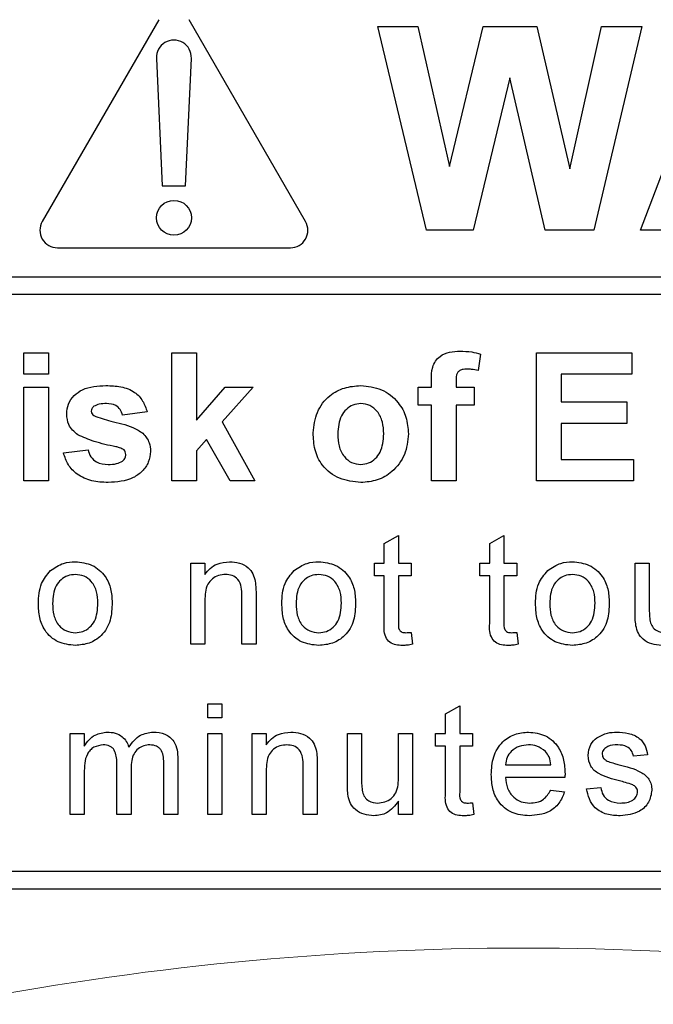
# Model space of a CAD drawing. Header units: millimetres. Extents: x 5 to 418, y 2 to 292.
# Tile 29 of 85: x 107.19 to 109, y 186.07 to 188.89. Entities that reach past the tile are written whole.
import ezdxf

# ---------------------------------------------------------------- set-up
doc = ezdxf.new("R2010")
doc.units = ezdxf.units.MM

msp = doc.modelspace()

# ---------------------------------------------------------------- linework, layer by layer
at = {"color": 7, "linetype": 'Continuous', "lineweight": 25}
for p, q in [((107.5876, 188.8852), (107.2543, 188.3079)), ((108.0076, 188.3079), (107.6743, 188.8852)), ((108.3539, 188.2829), (108.2143, 188.8662)), ((108.2143, 188.8662), (108.3293, 188.8662)), ((108.3293, 188.8662), (108.4199, 188.4655)), ((108.4199, 188.4655), (108.5159, 188.8662)), ((108.5159, 188.8662), (108.669, 188.8662)), ((108.669, 188.8662), (108.764, 188.4588)), ((108.764, 188.4588), (108.8544, 188.8662)), ((108.9696, 188.8662), (108.8326, 188.2829)), ((108.8544, 188.8662), (108.9696, 188.8662)), ((108.9663, 188.2829), (109.1868, 188.8662)), ((107.581, 188.7746), (107.5976, 188.4102)), ((107.6643, 188.4102), (107.6809, 188.7746)), ((108.592, 188.719), (108.4876, 188.2829)), ((108.6936, 188.2829), (108.592, 188.719)), ((107.5976, 188.4102), (107.6643, 188.4102)), ((108.4876, 188.2829), (108.3539, 188.2829)), ((108.8326, 188.2829), (108.6936, 188.2829)), ((109.086, 188.2829), (108.9663, 188.2829)), ((107.2976, 188.2329), (107.9643, 188.2329)), ((106.5976, 188.1497), (112.9143, 188.1497)), ((112.9143, 188.0997), (106.5976, 188.0997)), ((107.2019, 187.9329), (107.2724, 187.9329)), ((107.2019, 187.8718), (107.2019, 187.9329)), ((107.2724, 187.9329), (107.2724, 187.8718)), ((107.625, 187.9329), (107.6955, 187.9329)), ((107.625, 187.5662), (107.625, 187.9329)), ((107.6955, 187.9329), (107.6955, 187.7398)), ((108.5087, 187.929), (108.5017, 187.8819)), ((108.6686, 187.9329), (108.9412, 187.9329)), ((108.6686, 187.5662), (108.6686, 187.9329)), ((108.9412, 187.9329), (108.9412, 187.8718)), ((107.2724, 187.8718), (107.2019, 187.8718)), ((108.7391, 187.8718), (108.7391, 187.7919)), ((108.9412, 187.8718), (108.7391, 187.8718)), ((107.2019, 187.5662), (107.2019, 187.8342)), ((107.2019, 187.8342), (107.2724, 187.8342)), ((107.2724, 187.8342), (107.2724, 187.5662)), ((107.6955, 187.7398), (107.7777, 187.8342)), ((107.8577, 187.8342), (107.7692, 187.7348)), ((107.7777, 187.8342), (107.8577, 187.8342)), ((108.3301, 187.8342), (108.3677, 187.8342)), ((108.3301, 187.7825), (108.3301, 187.8342)), ((108.3677, 187.8342), (108.3677, 187.8535)), ((108.4382, 187.8524), (108.4382, 187.8342)), ((108.4382, 187.8342), (108.4899, 187.8342)), ((108.4899, 187.8342), (108.4899, 187.7825)), ((108.3677, 187.7825), (108.3301, 187.7825)), ((108.3677, 187.5662), (108.3677, 187.7825)), ((108.4382, 187.7825), (108.4382, 187.5662)), ((108.4899, 187.7825), (108.4382, 187.7825)), ((108.7391, 187.7919), (108.9271, 187.7919)), ((108.9271, 187.7919), (108.9271, 187.7308)), ((107.5545, 187.7637), (107.4839, 187.7543)), ((107.7692, 187.7348), (107.8624, 187.5662)), ((108.9271, 187.7308), (108.7391, 187.7308)), ((108.7391, 187.7308), (108.7391, 187.6273)), ((107.7246, 187.6847), (107.6955, 187.652)), ((107.7918, 187.5662), (107.7246, 187.6847)), ((107.3147, 187.6461), (107.3852, 187.6555)), ((107.6955, 187.652), (107.6955, 187.5662)), ((108.7391, 187.6273), (108.9459, 187.6273)), ((108.9459, 187.6273), (108.9459, 187.5662)), ((107.2724, 187.5662), (107.2019, 187.5662)), ((107.6955, 187.5662), (107.625, 187.5662)), ((107.8624, 187.5662), (107.7918, 187.5662)), ((108.4382, 187.5662), (108.3677, 187.5662)), ((108.9459, 187.5662), (108.6686, 187.5662)), ((108.2329, 187.3873), (108.2735, 187.4104)), ((108.2735, 187.4104), (108.2735, 187.331)), ((108.5349, 187.3873), (108.5755, 187.4104)), ((108.5755, 187.4104), (108.5755, 187.331)), ((108.2329, 187.331), (108.2329, 187.3873)), ((108.5349, 187.331), (108.5349, 187.3873)), ((107.6791, 187.0996), (107.6791, 187.331)), ((107.6791, 187.331), (107.7197, 187.331)), ((107.7197, 187.331), (107.7197, 187.2987)), ((108.2045, 187.2944), (108.2045, 187.331)), ((108.2045, 187.331), (108.2329, 187.331)), ((108.2735, 187.331), (108.31, 187.331)), ((108.31, 187.331), (108.31, 187.2944)), ((108.5065, 187.2944), (108.5065, 187.331)), ((108.5065, 187.331), (108.5349, 187.331)), ((108.5755, 187.331), (108.6121, 187.331)), ((108.6121, 187.331), (108.6121, 187.2944)), ((108.9507, 187.331), (108.9913, 187.331)), ((108.9507, 187.1883), (108.9507, 187.331)), ((108.9913, 187.331), (108.9913, 187.2051)), ((108.2329, 187.2944), (108.2045, 187.2944)), ((108.2329, 187.1646), (108.2329, 187.2944)), ((108.31, 187.2944), (108.2735, 187.2944)), ((108.2735, 187.2944), (108.2735, 187.1631)), ((108.5349, 187.2944), (108.5065, 187.2944)), ((108.5349, 187.1646), (108.5349, 187.2944)), ((108.6121, 187.2944), (108.5755, 187.2944)), ((108.5755, 187.2944), (108.5755, 187.1631)), ((107.8253, 187.0996), (107.8253, 187.2377)), ((107.8659, 187.2411), (107.8659, 187.0996)), ((107.7197, 187.2236), (107.7197, 187.0996)), ((108.31, 187.133), (108.3141, 187.099)), ((108.6121, 187.133), (108.6161, 187.099)), ((107.7197, 187.0996), (107.6791, 187.0996)), ((107.8659, 187.0996), (107.8253, 187.0996)), ((107.7278, 186.929), (107.7684, 186.929)), ((107.7278, 186.8884), (107.7278, 186.929)), ((107.7684, 186.929), (107.7684, 186.8884)), ((108.4083, 186.9001), (108.4489, 186.9232)), ((108.4083, 186.8438), (108.4083, 186.9001)), ((108.4489, 186.9232), (108.4489, 186.8438)), ((107.7684, 186.8884), (107.7278, 186.8884)), ((107.3337, 186.6124), (107.3337, 186.8438)), ((107.3337, 186.8438), (107.3743, 186.8438)), ((107.3743, 186.8438), (107.3743, 186.8077)), ((107.7278, 186.6124), (107.7278, 186.8438)), ((107.7278, 186.8438), (107.7684, 186.8438)), ((107.7684, 186.8438), (107.7684, 186.6124)), ((107.8545, 186.8438), (107.8951, 186.8438)), ((107.8545, 186.6124), (107.8545, 186.8438)), ((107.8951, 186.8438), (107.8951, 186.8115)), ((108.1273, 186.7011), (108.1273, 186.8438)), ((108.1273, 186.8438), (108.1679, 186.8438)), ((108.1679, 186.8438), (108.1679, 186.7179)), ((108.2735, 186.7222), (108.2735, 186.8438)), ((108.2735, 186.8438), (108.3141, 186.8438)), ((108.3141, 186.8438), (108.3141, 186.6124)), ((108.3798, 186.8438), (108.4083, 186.8438)), ((108.3798, 186.8072), (108.3798, 186.8438)), ((108.4489, 186.8438), (108.4854, 186.8438)), ((108.4854, 186.8438), (108.4854, 186.8072)), ((108.4083, 186.8072), (108.3798, 186.8072)), ((108.4083, 186.6774), (108.4083, 186.8072)), ((108.4489, 186.8072), (108.4489, 186.6759)), ((108.4854, 186.8072), (108.4489, 186.8072)), ((107.4677, 186.6124), (107.4677, 186.76)), ((107.6423, 186.7705), (107.6423, 186.6124)), ((108.9864, 186.7829), (108.9458, 186.7788)), ((107.3743, 186.7302), (107.3743, 186.6124)), ((107.5083, 186.7444), (107.5083, 186.6124)), ((107.6017, 186.6124), (107.6017, 186.7555)), ((107.8951, 186.7365), (107.8951, 186.6124)), ((108.0007, 186.6124), (108.0007, 186.7505)), ((108.0413, 186.754), (108.0413, 186.6124)), ((108.5796, 186.7545), (108.7095, 186.7545)), ((108.7499, 186.7179), (108.5796, 186.7179)), ((108.7091, 186.6814), (108.7488, 186.6773)), ((108.8118, 186.6855), (108.8524, 186.6895)), ((108.2735, 186.6124), (108.2735, 186.6502)), ((108.4854, 186.6459), (108.4895, 186.6118)), ((107.3743, 186.6124), (107.3337, 186.6124)), ((107.5083, 186.6124), (107.4677, 186.6124)), ((107.6423, 186.6124), (107.6017, 186.6124)), ((107.7684, 186.6124), (107.7278, 186.6124)), ((107.8951, 186.6124), (107.8545, 186.6124)), ((108.0413, 186.6124), (108.0007, 186.6124)), ((108.3141, 186.6124), (108.2735, 186.6124)), ((106.5976, 186.4496), (112.7976, 186.4496)), ((104.4643, 186.3996), (112.7976, 186.3996))]:
    msp.add_line(p, q, dxfattribs=at)
msp.add_circle((107.631, 188.3186), 0.05, dxfattribs=at)
for centre, start, end in [((107.631, 188.7769), 357.3893, 182.6107), ((107.2976, 188.2829), 150, 270), ((107.9643, 188.2829), 270, 30)]:
    msp.add_arc(centre, 0.05, start, end, dxfattribs=at)
at = {"color": 7, "linetype": 'Continuous', "lineweight": 18}
msp.add_arc((108.631, 177.7329), 8.4971, 78.83718, 101.16282, dxfattribs=at)
at = {"color": 7, "linetype": 'Continuous', "lineweight": 25}
for points, knots in [([(108.3677, 187.8535), (108.3677, 187.8664), (108.3676, 187.8919), (108.3885, 187.9237), (108.4197, 187.9361), (108.4397, 187.9371), (108.4497, 187.9376)], [0, 0, 0, 0, 0.281801, 0.55777, 0.778465, 1, 1, 1, 1]), ([(108.4497, 187.9376), (108.4609, 187.9371), (108.4809, 187.9364), (108.5002, 187.9312), (108.5087, 187.929)], [0, 0, 0, 0, 0.559885, 1, 1, 1, 1]), ([(108.468, 187.8859), (108.4647, 187.8858), (108.4582, 187.8855), (108.4486, 187.8827), (108.4383, 187.8718), (108.4383, 187.8604), (108.4382, 187.8524)], [0, 0, 0, 0, 0.187802, 0.374953, 0.560679, 1, 1, 1, 1]), ([(108.5017, 187.8819), (108.4954, 187.8832), (108.4843, 187.8854), (108.473, 187.8857), (108.468, 187.8859)], [0, 0, 0, 0, 0.559847, 1, 1, 1, 1]), ([(107.3241, 187.7574), (107.3251, 187.7672), (107.3271, 187.7867), (107.3446, 187.8112), (107.3796, 187.836), (107.413, 187.8377), (107.4364, 187.8389)], [0, 0, 0, 0, 0.186756, 0.373549, 0.56049, 1, 1, 1, 1]), ([(107.4364, 187.8389), (107.4507, 187.8384), (107.4792, 187.8375), (107.5178, 187.8236), (107.5435, 187.7957), (107.5508, 187.7743), (107.5545, 187.7637)], [0, 0, 0, 0, 0.280825, 0.559925, 0.7796804, 1, 1, 1, 1]), ([(108.0292, 187.7039), (108.0318, 187.7239), (108.0368, 187.7638), (108.0717, 187.8104), (108.1181, 187.835), (108.1496, 187.8376), (108.1653, 187.8389)], [0, 0, 0, 0, 0.27995, 0.559147, 0.779424, 1, 1, 1, 1]), ([(108.1653, 187.8389), (108.1858, 187.8368), (108.2267, 187.8328), (108.2723, 187.7953), (108.2984, 187.749), (108.3007, 187.717), (108.3019, 187.7009)], [0, 0, 0, 0, 0.279785, 0.559124, 0.779388, 1, 1, 1, 1]), ([(107.402, 187.7795), (107.3996, 187.7774), (107.3954, 187.7735), (107.3949, 187.7679), (107.3946, 187.7654)], [0, 0, 0, 0, 0.559411, 1, 1, 1, 1]), ([(107.4383, 187.7872), (107.4312, 187.7871), (107.4185, 187.787), (107.407, 187.7818), (107.402, 187.7795)], [0, 0, 0, 0, 0.5610172, 1, 1, 1, 1]), ([(107.4839, 187.7543), (107.4821, 187.7597), (107.4785, 187.7707), (107.4626, 187.7855), (107.4475, 187.7865), (107.4383, 187.7872)], [0, 0, 0, 0, 0.28081, 0.560758, 1, 1, 1, 1]), ([(108.1657, 187.7872), (108.1581, 187.7864), (108.1427, 187.7849), (108.1235, 187.7714), (108.1029, 187.7447), (108.1011, 187.7185), (108.0998, 187.7002)], [0, 0, 0, 0, 0.186985, 0.373878, 0.561022, 1, 1, 1, 1]), ([(108.2314, 187.7007), (108.2308, 187.7121), (108.2298, 187.7349), (108.2157, 187.7641), (108.1926, 187.7839), (108.1747, 187.7861), (108.1657, 187.7872)], [0, 0, 0, 0, 0.281043, 0.560553, 0.78042, 1, 1, 1, 1]), ([(107.3559, 187.6978), (107.3457, 187.7067), (107.3273, 187.7228), (107.3251, 187.7468), (107.3241, 187.7574)], [0, 0, 0, 0, 0.558645, 1, 1, 1, 1]), ([(107.3946, 187.7654), (107.3951, 187.7626), (107.3959, 187.7576), (107.3998, 187.7543), (107.4015, 187.7529)], [0, 0, 0, 0, 0.558274, 1, 1, 1, 1]), ([(107.4015, 187.7529), (107.4175, 187.7471), (107.444, 187.7377), (107.4823, 187.7297), (107.5143, 187.7201), (107.533, 187.7083), (107.5423, 187.7023)], [0, 0, 0, 0, 0.339607, 0.560063, 0.78038, 1, 1, 1, 1]), ([(107.4646, 187.6638), (107.4437, 187.6682), (107.4063, 187.6759), (107.3713, 187.6911), (107.3559, 187.6978)], [0, 0, 0, 0, 0.560705, 1, 1, 1, 1]), ([(107.5423, 187.7023), (107.5495, 187.6938), (107.5623, 187.6787), (107.5634, 187.659), (107.5639, 187.6502)], [0, 0, 0, 0, 0.558015, 1, 1, 1, 1]), ([(108.1658, 187.5615), (108.145, 187.5639), (108.1035, 187.5686), (108.0548, 187.6052), (108.032, 187.6549), (108.0302, 187.6876), (108.0292, 187.7039)], [0, 0, 0, 0, 0.280145, 0.558899, 0.779053, 1, 1, 1, 1]), ([(108.0998, 187.7002), (108.1003, 187.6887), (108.1013, 187.6658), (108.1154, 187.6364), (108.1386, 187.6165), (108.1567, 187.6143), (108.1657, 187.6132)], [0, 0, 0, 0, 0.281015, 0.560464, 0.780394, 1, 1, 1, 1]), ([(108.1657, 187.6132), (108.1734, 187.614), (108.1887, 187.6155), (108.2081, 187.6291), (108.2283, 187.6561), (108.2301, 187.6823), (108.2314, 187.7007)], [0, 0, 0, 0, 0.18693, 0.373819, 0.560978, 1, 1, 1, 1]), ([(108.3019, 187.7009), (108.2999, 187.6805), (108.2959, 187.6396), (108.2597, 187.593), (108.214, 187.5654), (108.1819, 187.5628), (108.1658, 187.5615)], [0, 0, 0, 0, 0.279924, 0.559367, 0.779516, 1, 1, 1, 1]), ([(107.4883, 187.6547), (107.4841, 187.6571), (107.4766, 187.6612), (107.4683, 187.663), (107.4646, 187.6638)], [0, 0, 0, 0, 0.558614, 1, 1, 1, 1]), ([(107.4425, 187.5615), (107.4269, 187.5623), (107.3958, 187.5637), (107.3552, 187.5817), (107.3267, 187.6113), (107.3187, 187.6345), (107.3147, 187.6461)], [0, 0, 0, 0, 0.280651, 0.560003, 0.779956, 1, 1, 1, 1]), ([(107.3852, 187.6555), (107.3873, 187.6485), (107.3916, 187.6344), (107.4117, 187.6155), (107.4309, 187.6141), (107.4426, 187.6132)], [0, 0, 0, 0, 0.280993, 0.560665, 1, 1, 1, 1]), ([(107.5639, 187.6502), (107.5627, 187.6397), (107.5603, 187.6187), (107.541, 187.5927), (107.5037, 187.5653), (107.4677, 187.5631), (107.4425, 187.5615)], [0, 0, 0, 0, 0.186725, 0.373655, 0.5608, 1, 1, 1, 1]), ([(107.484, 187.6231), (107.487, 187.626), (107.4924, 187.6311), (107.493, 187.6384), (107.4933, 187.6417)], [0, 0, 0, 0, 0.558844, 1, 1, 1, 1]), ([(107.4933, 187.6417), (107.4931, 187.6444), (107.4927, 187.6493), (107.4896, 187.6531), (107.4883, 187.6547)], [0, 0, 0, 0, 0.559319, 1, 1, 1, 1]), ([(107.4426, 187.6132), (107.4508, 187.6134), (107.4653, 187.6137), (107.4783, 187.6202), (107.484, 187.6231)], [0, 0, 0, 0, 0.560783, 1, 1, 1, 1]), ([(107.2779, 187.3096), (107.2899, 187.3179), (107.3114, 187.3328), (107.3373, 187.3343), (107.3488, 187.335)], [0, 0, 0, 0, 0.559033, 1, 1, 1, 1]), ([(107.3488, 187.335), (107.3654, 187.3332), (107.3987, 187.3296), (107.4348, 187.2971), (107.4521, 187.2576), (107.4535, 187.2315), (107.4542, 187.2185)], [0, 0, 0, 0, 0.279556, 0.5586, 0.778991, 1, 1, 1, 1]), ([(107.7197, 187.2987), (107.7245, 187.3048), (107.734, 187.317), (107.758, 187.3321), (107.778, 187.3339), (107.7902, 187.335)], [0, 0, 0, 0, 0.280554, 0.560815, 1, 1, 1, 1]), ([(107.7902, 187.335), (107.7996, 187.3342), (107.8185, 187.3327), (107.8429, 187.3205), (107.8581, 187.3007), (107.8619, 187.2863), (107.8638, 187.2791)], [0, 0, 0, 0, 0.280216, 0.559971, 0.779636, 1, 1, 1, 1]), ([(107.9746, 187.3096), (107.9866, 187.3179), (108.0081, 187.3328), (108.034, 187.3343), (108.0454, 187.335)], [0, 0, 0, 0, 0.559033, 1, 1, 1, 1]), ([(108.0454, 187.335), (108.0621, 187.3332), (108.0953, 187.3296), (108.1315, 187.2971), (108.1488, 187.2576), (108.1502, 187.2315), (108.1509, 187.2185)], [0, 0, 0, 0, 0.279556, 0.5586, 0.778991, 1, 1, 1, 1]), ([(108.7005, 187.3096), (108.7125, 187.3179), (108.734, 187.3328), (108.7599, 187.3343), (108.7713, 187.335)], [0, 0, 0, 0, 0.559033, 1, 1, 1, 1]), ([(108.7713, 187.335), (108.788, 187.3332), (108.8212, 187.3296), (108.8574, 187.2971), (108.8747, 187.2576), (108.8761, 187.2315), (108.8768, 187.2185)], [0, 0, 0, 0, 0.279556, 0.5586, 0.778991, 1, 1, 1, 1]), ([(107.2431, 187.2153), (107.244, 187.2351), (107.2456, 187.2706), (107.2681, 187.2977), (107.2779, 187.3096)], [0, 0, 0, 0, 0.5609635, 1, 1, 1, 1]), ([(107.3488, 187.2985), (107.3413, 187.2978), (107.3265, 187.2966), (107.3071, 187.2845), (107.2865, 187.2588), (107.2849, 187.2333), (107.2837, 187.2154)], [0, 0, 0, 0, 0.187137, 0.374025, 0.561097, 1, 1, 1, 1]), ([(107.4136, 187.2166), (107.4131, 187.2276), (107.4121, 187.2496), (107.3978, 187.2777), (107.3747, 187.2957), (107.3574, 187.2975), (107.3488, 187.2985)], [0, 0, 0, 0, 0.281064, 0.560316, 0.780174, 1, 1, 1, 1]), ([(107.7789, 187.2985), (107.7721, 187.2979), (107.7585, 187.2968), (107.7401, 187.2871), (107.7207, 187.2637), (107.7201, 187.2402), (107.7197, 187.2236)], [0, 0, 0, 0, 0.187273, 0.374362, 0.56054, 1, 1, 1, 1]), ([(107.8253, 187.2377), (107.8252, 187.2459), (107.8251, 187.2622), (107.8168, 187.2847), (107.7982, 187.2968), (107.7853, 187.2979), (107.7789, 187.2985)], [0, 0, 0, 0, 0.28168, 0.559785, 0.779587, 1, 1, 1, 1]), ([(107.9398, 187.2153), (107.9407, 187.2351), (107.9423, 187.2706), (107.9647, 187.2977), (107.9746, 187.3096)], [0, 0, 0, 0, 0.5609635, 1, 1, 1, 1]), ([(108.0454, 187.2985), (108.038, 187.2978), (108.0231, 187.2966), (108.0037, 187.2845), (107.9832, 187.2588), (107.9815, 187.2333), (107.9804, 187.2154)], [0, 0, 0, 0, 0.187137, 0.374025, 0.561097, 1, 1, 1, 1]), ([(108.1103, 187.2166), (108.1098, 187.2276), (108.1088, 187.2496), (108.0945, 187.2777), (108.0714, 187.2957), (108.0541, 187.2975), (108.0454, 187.2985)], [0, 0, 0, 0, 0.281064, 0.560316, 0.780174, 1, 1, 1, 1]), ([(108.6657, 187.2153), (108.6666, 187.2351), (108.6682, 187.2706), (108.6906, 187.2977), (108.7005, 187.3096)], [0, 0, 0, 0, 0.5609635, 1, 1, 1, 1]), ([(108.7713, 187.2985), (108.7639, 187.2978), (108.749, 187.2966), (108.7296, 187.2845), (108.7091, 187.2588), (108.7074, 187.2333), (108.7063, 187.2154)], [0, 0, 0, 0, 0.187137, 0.374025, 0.561097, 1, 1, 1, 1]), ([(108.8362, 187.2166), (108.8357, 187.2276), (108.8347, 187.2496), (108.8204, 187.2777), (108.7973, 187.2957), (108.78, 187.2975), (108.7713, 187.2985)], [0, 0, 0, 0, 0.281064, 0.560316, 0.780174, 1, 1, 1, 1]), ([(107.8638, 187.2791), (107.8645, 187.272), (107.8659, 187.2594), (107.8659, 187.2467), (107.8659, 187.2411)], [0, 0, 0, 0, 0.559791, 1, 1, 1, 1]), ([(107.3488, 187.0955), (107.3318, 187.0973), (107.2979, 187.1009), (107.261, 187.1345), (107.245, 187.1755), (107.2437, 187.202), (107.2431, 187.2153)], [0, 0, 0, 0, 0.279616, 0.558371, 0.778858, 1, 1, 1, 1]), ([(107.2837, 187.2154), (107.2842, 187.2042), (107.2852, 187.182), (107.2988, 187.153), (107.3224, 187.1349), (107.34, 187.133), (107.3488, 187.132)], [0, 0, 0, 0, 0.281129, 0.560384, 0.780159, 1, 1, 1, 1]), ([(107.4542, 187.2185), (107.4536, 187.2012), (107.4525, 187.1669), (107.4278, 187.1235), (107.3892, 187.0995), (107.3622, 187.0968), (107.3488, 187.0955)], [0, 0, 0, 0, 0.281033, 0.559513, 0.779602, 1, 1, 1, 1]), ([(107.3488, 187.132), (107.3563, 187.1327), (107.3713, 187.134), (107.3907, 187.1466), (107.411, 187.1728), (107.4125, 187.1985), (107.4136, 187.2166)], [0, 0, 0, 0, 0.187044, 0.373945, 0.560983, 1, 1, 1, 1]), ([(108.0454, 187.0955), (108.0284, 187.0973), (107.9945, 187.1009), (107.9577, 187.1345), (107.9417, 187.1755), (107.9404, 187.202), (107.9398, 187.2153)], [0, 0, 0, 0, 0.279616, 0.558371, 0.778858, 1, 1, 1, 1]), ([(107.9804, 187.2154), (107.9808, 187.2042), (107.9818, 187.182), (107.9955, 187.153), (108.0191, 187.1349), (108.0367, 187.133), (108.0454, 187.132)], [0, 0, 0, 0, 0.281129, 0.560384, 0.780159, 1, 1, 1, 1]), ([(108.1509, 187.2185), (108.1503, 187.2012), (108.1492, 187.1669), (108.1244, 187.1235), (108.0858, 187.0995), (108.0589, 187.0968), (108.0454, 187.0955)], [0, 0, 0, 0, 0.281033, 0.559513, 0.779602, 1, 1, 1, 1]), ([(108.0454, 187.132), (108.053, 187.1327), (108.068, 187.134), (108.0873, 187.1466), (108.1077, 187.1728), (108.1092, 187.1985), (108.1103, 187.2166)], [0, 0, 0, 0, 0.1870444, 0.3739447, 0.5609834, 1, 1, 1, 1]), ([(108.7713, 187.0955), (108.7543, 187.0973), (108.7204, 187.1009), (108.6836, 187.1345), (108.6676, 187.1755), (108.6663, 187.202), (108.6657, 187.2153)], [0, 0, 0, 0, 0.279616, 0.558371, 0.778858, 1, 1, 1, 1]), ([(108.7063, 187.2154), (108.7067, 187.2042), (108.7077, 187.182), (108.7214, 187.153), (108.745, 187.1349), (108.7626, 187.133), (108.7713, 187.132)], [0, 0, 0, 0, 0.281129, 0.560384, 0.780159, 1, 1, 1, 1]), ([(108.8768, 187.2185), (108.8762, 187.2012), (108.8751, 187.1669), (108.8503, 187.1235), (108.8117, 187.0995), (108.7848, 187.0968), (108.7713, 187.0955)], [0, 0, 0, 0, 0.281033, 0.559513, 0.779602, 1, 1, 1, 1]), ([(108.7713, 187.132), (108.7788, 187.1327), (108.7939, 187.134), (108.8132, 187.1466), (108.8336, 187.1728), (108.8351, 187.1985), (108.8362, 187.2166)], [0, 0, 0, 0, 0.1870444, 0.3739447, 0.5609834, 1, 1, 1, 1]), ([(108.9529, 187.1519), (108.9521, 187.1587), (108.9507, 187.1708), (108.9507, 187.1829), (108.9507, 187.1883)], [0, 0, 0, 0, 0.559839, 1, 1, 1, 1]), ([(108.9913, 187.2051), (108.9912, 187.1975), (108.9912, 187.1839), (108.9929, 187.1704), (108.9936, 187.1645)], [0, 0, 0, 0, 0.560241, 1, 1, 1, 1]), ([(108.2855, 187.0955), (108.2791, 187.0957), (108.2663, 187.0962), (108.248, 187.1036), (108.2305, 187.1268), (108.2319, 187.149), (108.2329, 187.1646)], [0, 0, 0, 0, 0.187433, 0.373821, 0.559462, 1, 1, 1, 1]), ([(108.2735, 187.1631), (108.273, 187.1555), (108.2723, 187.1459), (108.2786, 187.1367), (108.2848, 187.1324), (108.2904, 187.1322), (108.2941, 187.132)], [0, 0, 0, 0, 0.499596, 0.625239, 0.750354, 1, 1, 1, 1]), ([(108.5875, 187.0955), (108.5811, 187.0957), (108.5684, 187.0962), (108.5501, 187.1036), (108.5326, 187.1268), (108.534, 187.149), (108.5349, 187.1646)], [0, 0, 0, 0, 0.187433, 0.373821, 0.559462, 1, 1, 1, 1]), ([(108.5755, 187.1631), (108.575, 187.1555), (108.5744, 187.1459), (108.5807, 187.1367), (108.5868, 187.1324), (108.5924, 187.1322), (108.5961, 187.132)], [0, 0, 0, 0, 0.499596, 0.625239, 0.750354, 1, 1, 1, 1]), ([(109.0265, 187.0955), (109.017, 187.0963), (108.9981, 187.0981), (108.974, 187.1105), (108.9585, 187.1302), (108.9548, 187.1446), (108.9529, 187.1519)], [0, 0, 0, 0, 0.280286, 0.560186, 0.779607, 1, 1, 1, 1]), ([(108.9936, 187.1645), (108.9954, 187.1593), (108.999, 187.1488), (109.0143, 187.1348), (109.0286, 187.1331), (109.0374, 187.132)], [0, 0, 0, 0, 0.280864, 0.561194, 1, 1, 1, 1]), ([(108.2941, 187.132), (108.2971, 187.1321), (108.3024, 187.1323), (108.3077, 187.1328), (108.31, 187.133)], [0, 0, 0, 0, 0.5599652, 1, 1, 1, 1]), ([(108.5961, 187.132), (108.5991, 187.1321), (108.6044, 187.1323), (108.6097, 187.1328), (108.6121, 187.133)], [0, 0, 0, 0, 0.5599652, 1, 1, 1, 1]), ([(108.3141, 187.099), (108.3088, 187.0979), (108.2993, 187.096), (108.2897, 187.0957), (108.2855, 187.0955)], [0, 0, 0, 0, 0.560078, 1, 1, 1, 1]), ([(108.6161, 187.099), (108.6108, 187.0979), (108.6014, 187.096), (108.5917, 187.0957), (108.5875, 187.0955)], [0, 0, 0, 0, 0.560078, 1, 1, 1, 1]), ([(107.3743, 186.8077), (107.3786, 186.814), (107.3871, 186.8265), (107.4089, 186.8436), (107.4285, 186.8463), (107.4404, 186.8478)], [0, 0, 0, 0, 0.28095, 0.561784, 1, 1, 1, 1]), ([(107.4404, 186.8478), (107.448, 186.8474), (107.4632, 186.8465), (107.4823, 186.8363), (107.4956, 186.8216), (107.4998, 186.8105), (107.502, 186.8049)], [0, 0, 0, 0, 0.280176, 0.559511, 0.779663, 1, 1, 1, 1]), ([(107.502, 186.8049), (107.512, 186.8182), (107.53, 186.8421), (107.5592, 186.8461), (107.5721, 186.8478)], [0, 0, 0, 0, 0.560019, 1, 1, 1, 1]), ([(107.5721, 186.8478), (107.5834, 186.847), (107.6058, 186.8454), (107.6314, 186.8242), (107.6412, 186.7967), (107.6419, 186.7792), (107.6423, 186.7705)], [0, 0, 0, 0, 0.280317, 0.558226, 0.778715, 1, 1, 1, 1]), ([(107.8951, 186.8115), (107.8999, 186.8176), (107.9094, 186.8298), (107.9334, 186.8449), (107.9534, 186.8467), (107.9656, 186.8478)], [0, 0, 0, 0, 0.280554, 0.560815, 1, 1, 1, 1]), ([(107.9656, 186.8478), (107.975, 186.8471), (107.9939, 186.8455), (108.0182, 186.8334), (108.0335, 186.8135), (108.0373, 186.7991), (108.0392, 186.7919)], [0, 0, 0, 0, 0.280216, 0.559971, 0.779636, 1, 1, 1, 1]), ([(108.539, 186.7261), (108.54, 186.7433), (108.542, 186.7775), (108.5676, 186.8197), (108.6055, 186.8444), (108.6325, 186.8467), (108.6459, 186.8478)], [0, 0, 0, 0, 0.280748, 0.559775, 0.779666, 1, 1, 1, 1]), ([(108.6459, 186.8478), (108.6627, 186.8459), (108.6963, 186.842), (108.7321, 186.8081), (108.7481, 186.7677), (108.7494, 186.7415), (108.7501, 186.7283)], [0, 0, 0, 0, 0.279366, 0.558398, 0.778885, 1, 1, 1, 1]), ([(108.8413, 186.8316), (108.8512, 186.8369), (108.869, 186.8464), (108.8891, 186.8474), (108.898, 186.8478)], [0, 0, 0, 0, 0.558938, 1, 1, 1, 1]), ([(108.898, 186.8478), (108.9093, 186.8472), (108.932, 186.8458), (108.9624, 186.8334), (108.9811, 186.8094), (108.9846, 186.7917), (108.9864, 186.7829)], [0, 0, 0, 0, 0.2807369, 0.5604275, 0.7794497, 1, 1, 1, 1]), ([(108.8159, 186.7807), (108.8174, 186.7919), (108.8201, 186.812), (108.8348, 186.8256), (108.8413, 186.8316)], [0, 0, 0, 0, 0.5589275, 1, 1, 1, 1]), ([(107.4287, 186.8113), (107.4195, 186.8099), (107.4056, 186.8079), (107.3907, 186.7963), (107.3749, 186.7732), (107.3746, 186.7493), (107.3743, 186.7302)], [0, 0, 0, 0, 0.249225, 0.374862, 0.500555, 1, 1, 1, 1]), ([(107.4677, 186.76), (107.4671, 186.7727), (107.4663, 186.7885), (107.4549, 186.8034), (107.4443, 186.8101), (107.435, 186.8108), (107.4287, 186.8113)], [0, 0, 0, 0, 0.4985157, 0.6241345, 0.7496359, 1, 1, 1, 1]), ([(107.5623, 186.8113), (107.5562, 186.8108), (107.5441, 186.8099), (107.5278, 186.8007), (107.5103, 186.7801), (107.5091, 186.7591), (107.5083, 186.7444)], [0, 0, 0, 0, 0.187283, 0.374334, 0.56118, 1, 1, 1, 1]), ([(107.6017, 186.7555), (107.6019, 186.7692), (107.6023, 186.7864), (107.5898, 186.8019), (107.5789, 186.8095), (107.5689, 186.8106), (107.5623, 186.8113)], [0, 0, 0, 0, 0.499043, 0.624568, 0.750308, 1, 1, 1, 1]), ([(107.9543, 186.8113), (107.9475, 186.8107), (107.9339, 186.8096), (107.9155, 186.7999), (107.8961, 186.7765), (107.8955, 186.753), (107.8951, 186.7365)], [0, 0, 0, 0, 0.187273, 0.374362, 0.56054, 1, 1, 1, 1]), ([(108.0007, 186.7505), (108.0006, 186.7587), (108.0005, 186.775), (107.9922, 186.7975), (107.9736, 186.8096), (107.9607, 186.8107), (107.9543, 186.8113)], [0, 0, 0, 0, 0.28168, 0.559785, 0.779587, 1, 1, 1, 1]), ([(108.0392, 186.7919), (108.0399, 186.7848), (108.0412, 186.7722), (108.0412, 186.7595), (108.0413, 186.754)], [0, 0, 0, 0, 0.559791, 1, 1, 1, 1]), ([(108.6457, 186.8113), (108.6367, 186.8105), (108.6186, 186.809), (108.5968, 186.795), (108.5829, 186.7757), (108.5807, 186.7615), (108.5796, 186.7545)], [0, 0, 0, 0, 0.28019, 0.559728, 0.779642, 1, 1, 1, 1]), ([(108.6946, 186.7919), (108.6865, 186.7983), (108.6721, 186.8097), (108.6538, 186.8108), (108.6457, 186.8113)], [0, 0, 0, 0, 0.558512, 1, 1, 1, 1]), ([(108.7095, 186.7545), (108.7084, 186.7622), (108.7066, 186.776), (108.6982, 186.787), (108.6946, 186.7919)], [0, 0, 0, 0, 0.560674, 1, 1, 1, 1]), ([(108.9009, 186.8113), (108.8911, 186.8111), (108.8763, 186.8107), (108.8624, 186.8004), (108.8571, 186.7921), (108.8567, 186.7873), (108.8565, 186.7849)], [0, 0, 0, 0, 0.49977, 0.749095, 0.874592, 1, 1, 1, 1]), ([(108.8565, 186.7849), (108.8567, 186.7824), (108.8571, 186.778), (108.8596, 186.7743), (108.8607, 186.7727)], [0, 0, 0, 0, 0.559236, 1, 1, 1, 1]), ([(108.9458, 186.7788), (108.9443, 186.7844), (108.9414, 186.7956), (108.9249, 186.8096), (108.91, 186.8107), (108.9009, 186.8113)], [0, 0, 0, 0, 0.280304, 0.560237, 1, 1, 1, 1]), ([(108.9059, 186.7084), (108.8853, 186.7136), (108.8596, 186.7201), (108.8333, 186.7378), (108.8197, 186.7543), (108.8174, 186.7702), (108.8159, 186.7807)], [0, 0, 0, 0, 0.501321, 0.626592, 0.751817, 1, 1, 1, 1]), ([(108.8607, 186.7727), (108.8629, 186.7706), (108.8668, 186.7666), (108.8719, 186.7644), (108.8741, 186.7635)], [0, 0, 0, 0, 0.559084, 1, 1, 1, 1]), ([(108.8741, 186.7635), (108.8798, 186.7617), (108.89, 186.7586), (108.9003, 186.7558), (108.9048, 186.7546)], [0, 0, 0, 0, 0.559965, 1, 1, 1, 1]), ([(108.9048, 186.7546), (108.9259, 186.7492), (108.9522, 186.7424), (108.98, 186.7254), (108.9909, 186.7132), (108.9976, 186.6981), (108.9982, 186.6873), (108.9986, 186.6819)], [0, 0, 0, 0, 0.500446, 0.625396, 0.750274, 0.875069, 1, 1, 1, 1]), ([(108.1296, 186.6647), (108.1288, 186.6715), (108.1273, 186.6836), (108.1273, 186.6958), (108.1273, 186.7011)], [0, 0, 0, 0, 0.559839, 1, 1, 1, 1]), ([(108.1679, 186.7179), (108.1679, 186.7103), (108.1678, 186.6967), (108.1695, 186.6833), (108.1703, 186.6773)], [0, 0, 0, 0, 0.560241, 1, 1, 1, 1]), ([(108.214, 186.6449), (108.221, 186.6455), (108.2348, 186.6469), (108.2535, 186.6572), (108.273, 186.6813), (108.2733, 186.7054), (108.2735, 186.7222)], [0, 0, 0, 0, 0.187111, 0.374253, 0.560834, 1, 1, 1, 1]), ([(108.6481, 186.6083), (108.631, 186.6099), (108.5968, 186.6129), (108.5586, 186.6453), (108.5411, 186.686), (108.5397, 186.7127), (108.539, 186.7261)], [0, 0, 0, 0, 0.279952, 0.558661, 0.778994, 1, 1, 1, 1]), ([(108.5796, 186.7179), (108.5808, 186.7074), (108.5833, 186.6865), (108.6003, 186.6614), (108.6239, 186.6469), (108.6405, 186.6456), (108.6487, 186.6449)], [0, 0, 0, 0, 0.280633, 0.559687, 0.779661, 1, 1, 1, 1]), ([(108.7501, 186.7283), (108.7501, 186.7264), (108.75, 186.7229), (108.7499, 186.7195), (108.7499, 186.7179)], [0, 0, 0, 0, 0.559999, 1, 1, 1, 1]), ([(108.9441, 186.6965), (108.9371, 186.6991), (108.9246, 186.7037), (108.9116, 186.7069), (108.9059, 186.7084)], [0, 0, 0, 0, 0.559788, 1, 1, 1, 1]), ([(108.1703, 186.6773), (108.1721, 186.6721), (108.1757, 186.6616), (108.1909, 186.6476), (108.2053, 186.6459), (108.214, 186.6449)], [0, 0, 0, 0, 0.280864, 0.561194, 1, 1, 1, 1]), ([(108.4608, 186.6083), (108.4545, 186.6085), (108.4417, 186.609), (108.4234, 186.6164), (108.4059, 186.6396), (108.4073, 186.6618), (108.4083, 186.6774)], [0, 0, 0, 0, 0.187433, 0.373821, 0.559462, 1, 1, 1, 1]), ([(108.4489, 186.6759), (108.4483, 186.6683), (108.4477, 186.6588), (108.454, 186.6496), (108.4601, 186.6452), (108.4657, 186.645), (108.4695, 186.6449)], [0, 0, 0, 0, 0.499596, 0.625239, 0.750354, 1, 1, 1, 1]), ([(108.7488, 186.6773), (108.7443, 186.6658), (108.7352, 186.6428), (108.6997, 186.6132), (108.6677, 186.6102), (108.6481, 186.6083)], [0, 0, 0, 0, 0.280613, 0.560833, 1, 1, 1, 1]), ([(108.6487, 186.6449), (108.6557, 186.6453), (108.6697, 186.6461), (108.6936, 186.6561), (108.7032, 186.6718), (108.7091, 186.6814)], [0, 0, 0, 0, 0.281282, 0.561906, 1, 1, 1, 1]), ([(108.9079, 186.6083), (108.8951, 186.6089), (108.8695, 186.6101), (108.8367, 186.6277), (108.8184, 186.656), (108.814, 186.6756), (108.8118, 186.6855)], [0, 0, 0, 0, 0.2807392, 0.5592969, 0.7793109, 1, 1, 1, 1]), ([(108.8524, 186.6895), (108.854, 186.6822), (108.8573, 186.6676), (108.877, 186.6475), (108.8965, 186.6459), (108.9084, 186.6449)], [0, 0, 0, 0, 0.281314, 0.561069, 1, 1, 1, 1]), ([(108.9986, 186.6819), (108.9966, 186.6697), (108.9927, 186.6454), (108.9587, 186.6138), (108.9272, 186.6104), (108.9079, 186.6083)], [0, 0, 0, 0, 0.279926, 0.560038, 1, 1, 1, 1]), ([(108.9084, 186.6449), (108.9146, 186.6451), (108.927, 186.6455), (108.9434, 186.6516), (108.9554, 186.6632), (108.9571, 186.6729), (108.958, 186.6778)], [0, 0, 0, 0, 0.281188, 0.560952, 0.781095, 1, 1, 1, 1]), ([(108.958, 186.6778), (108.9577, 186.6801), (108.9572, 186.6847), (108.9524, 186.6917), (108.9472, 186.6947), (108.9441, 186.6965)], [0, 0, 0, 0, 0.279757, 0.559839, 1, 1, 1, 1]), ([(108.2031, 186.6083), (108.1937, 186.6092), (108.1748, 186.6109), (108.1506, 186.6234), (108.1351, 186.643), (108.1314, 186.6575), (108.1296, 186.6647)], [0, 0, 0, 0, 0.280286, 0.560186, 0.779607, 1, 1, 1, 1]), ([(108.2735, 186.6502), (108.2633, 186.637), (108.2452, 186.6134), (108.216, 186.6099), (108.2031, 186.6083)], [0, 0, 0, 0, 0.559466, 1, 1, 1, 1]), ([(108.4695, 186.6449), (108.4725, 186.6449), (108.4778, 186.6451), (108.4831, 186.6456), (108.4854, 186.6459)], [0, 0, 0, 0, 0.5599652, 1, 1, 1, 1]), ([(108.4895, 186.6118), (108.4842, 186.6107), (108.4747, 186.6089), (108.4651, 186.6085), (108.4608, 186.6083)], [0, 0, 0, 0, 0.5600783, 1, 1, 1, 1])]:
    msp.add_open_spline(points, degree=3, knots=knots, dxfattribs=at)

doc.saveas('drawing.dxf')
